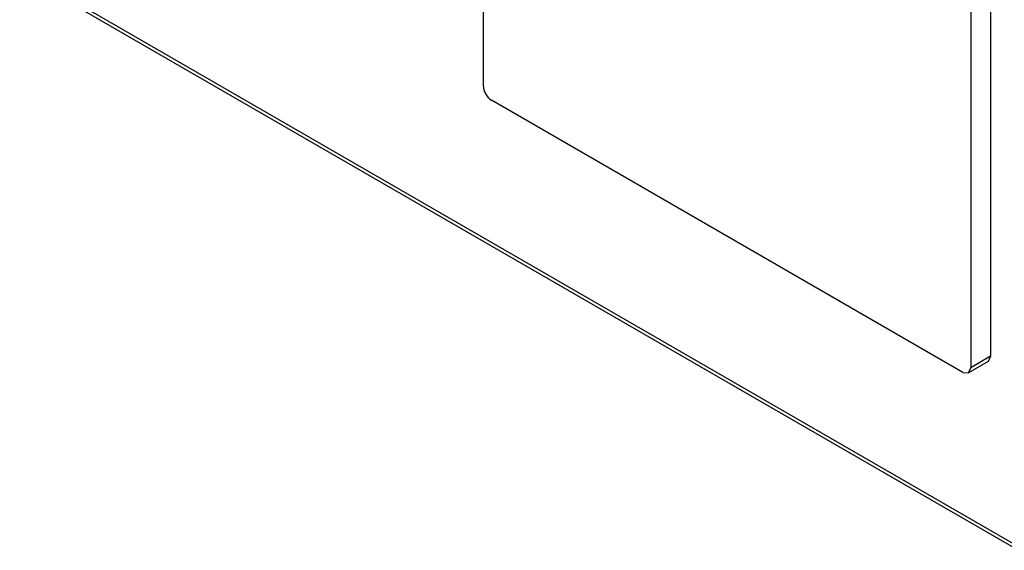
# Model space of a CAD drawing. Header units: millimetres. Extents: x 64 to 499, y 65 to 721.
# Tile 1 of 13: x 88 to 263, y 69 to 163. Entities that reach past the tile are written whole.
import ezdxf

# ---------------------------------------------------------------- set-up
doc = ezdxf.new("R2010")
doc.units = ezdxf.units.MM
doc.header["$LTSCALE"] = 51.146587
doc.layers.get('0').update_dxf_attribs({"linetype": 'CONTINUOUS'})

msp = doc.modelspace()

# ---------------------------------------------------------------- linework, layer by layer
at = {"color": 7, "linetype": 'Continuous'}
for p, q in [((170.56, 150.9), (170.56, 400.98)), ((260.56, 353.1), (260.56, 103.02)), ((257.03, 351.06), (257.03, 100.98)), ((265.06, 69.51), (88.28, 171.57)), ((265.47, 68.6), (88.7, 170.66)), ((255.61, 100.17), (171.98, 148.45)), ((260.15, 102.11), (256.61, 100.07)), ((260.56, 103.02), (257.03, 100.98)), ((260.56, 103.02), (260.15, 102.11)), ((255.61, 100.17), (256.61, 100.07)), ((256.61, 100.07), (257.03, 100.98))]:
    msp.add_line(p, q, dxfattribs=at)
msp.add_open_spline([(170.56, 150.9), (170.56, 150.42), (170.89, 149.46), (171.56, 148.7), (171.98, 148.45)], degree=3, knots=[0, 0, 0, 0, 0.500001, 1, 1, 1, 1], dxfattribs=at)

doc.saveas('drawing.dxf')
